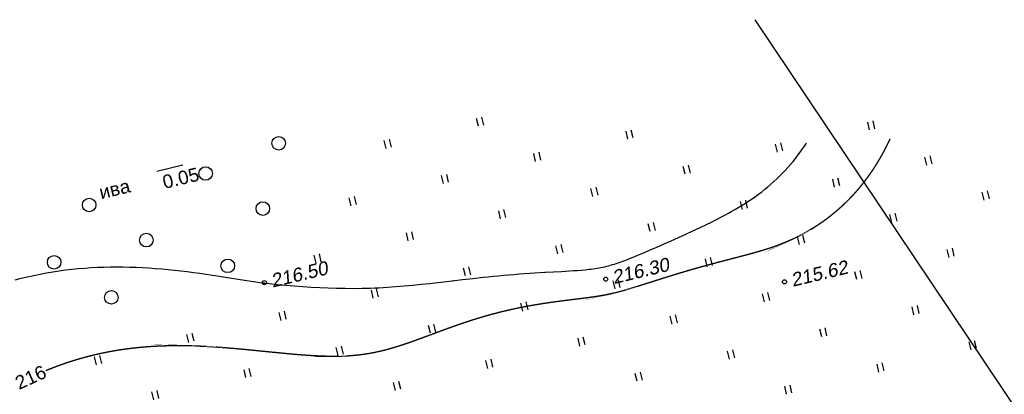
# Model space of a CAD drawing. Header units: millimetres. Extents: x -10 to 1169, y 1 to 1686.
# Tile 28 of 224: x 512 to 584, y 128 to 156. Entities that reach past the tile are written whole.
import ezdxf
from ezdxf.enums import TextEntityAlignment as Align

# ---------------------------------------------------------------- set-up
doc = ezdxf.new("R2010")
doc.units = ezdxf.units.MM
for name, color, linetype in [('CONTURS', 7, 'Continuous'), ('IDIGIT', 32, 'Continuous'), ('IZOLINES', 32, 'Continuous'), ('PDIGIT', 170, 'Continuous'), ('PICKETS', 7, 'Continuous'), ('УЧАСТКИ', 7, 'Continuous')]:
    doc.layers.add(name, color=color, linetype=linetype)
doc.styles.get("Standard").update_dxf_attribs({"font": 'arial.ttf'})

# ---------------------------------------------------------------- blocks, each defined once
blk = doc.blocks.new('401')
at = {"layer": 'CONTURS'}
for p, q in [((0, 0), (0, 1.2)), ((0.8, 0), (0.8, 1.2))]:
    blk.add_line(p, q, dxfattribs=at)
blk = doc.blocks.new('372')
at = {"layer": 'CONTURS'}
blk.add_circle((0, 0), 1, dxfattribs=at)

msp = doc.modelspace()

# ---------------------------------------------------------------- linework, layer by layer
at = {"layer": 'CONTURS'}
msp.add_lwpolyline([(521.9121960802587, 144.3602429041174), (523.8271360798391, 144.8200597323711)], dxfattribs=at)
at = {"layer": 'IZOLINES', "const_width": 0.1000000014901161}
msp.add_lwpolyline([(513.7170233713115, 129.661692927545), (513.8153362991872, 129.702693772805), (514.2245196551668, 129.8651130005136), (514.6364619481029, 130.0202516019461), (515.0510855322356, 130.1679113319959), (515.468293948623, 130.3079239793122), (515.8879740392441, 130.440152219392), (516.3099983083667, 130.5644898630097), (516.734227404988, 130.6808616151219), (517.1605126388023, 130.7892224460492), (517.5886984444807, 130.8895566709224), (518.0186247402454, 130.9818768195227), (518.4501291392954, 131.066222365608), (518.8830489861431, 131.1426583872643), (519.3172231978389, 131.2112742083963), (519.7524939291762, 131.2721820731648), (520.1887080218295, 131.3255158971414), (520.6257182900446, 131.3714301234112), (521.0633846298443, 131.4100987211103), (521.5015749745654, 131.4417143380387), (521.9401661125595, 131.4664876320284), (522.3790443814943, 131.4846467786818), (522.8181062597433, 131.496437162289), (523.257258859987, 131.5021212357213), (523.6641700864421, 131.5021808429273), (524.0619785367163, 131.4976282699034), (524.0594151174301, 131.497781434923), (524.4507699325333, 131.4889952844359), (524.8420051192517, 131.4763610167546), (525.2330901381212, 131.4600117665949), (525.6240042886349, 131.4402010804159), (526.0147341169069, 131.417192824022), (526.4052731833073, 131.3912604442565), (527.1857625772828, 131.3317600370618), (527.9655554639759, 131.2640254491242), (528.7448057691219, 131.1904290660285), (530.3025106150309, 131.0351044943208), (530.3581517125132, 131.0295356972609), (530.4694363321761, 131.0184223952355), (530.3581736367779, 131.0293092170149), (531.4534837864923, 130.9227625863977), (532.0014634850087, 130.8730225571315), (532.5497824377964, 130.8273542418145), (533.0985102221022, 130.7872639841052), (533.6476793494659, 130.7545155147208), (534.1438295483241, 130.7329341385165), (534.6283805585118, 130.7208101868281), (534.6244070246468, 130.7205516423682), (534.9006991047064, 130.7184906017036), (535.1769755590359, 130.7198250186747), (535.4531799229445, 130.7251792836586), (535.7292399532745, 130.7348507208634), (536.0050702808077, 130.7491185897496), (536.2805734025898, 130.7682351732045), (536.5556416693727, 130.7924166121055), (536.8301603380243, 130.8218340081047), (537.1040116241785, 130.856605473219), (537.377079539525, 130.8967897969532), (537.6492551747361, 130.9423823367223), (537.9204419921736, 130.9933135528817), (538.1905606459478, 131.0494503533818), (538.4595529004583, 131.1106001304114), (538.7273843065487, 131.1765170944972), (538.9940454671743, 131.2469103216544), (539.2595518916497, 131.3214528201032), (539.5239425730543, 131.399790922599), (539.7872775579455, 131.4815534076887), (540.0496347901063, 131.5663598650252), (540.3111065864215, 131.6538280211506), (540.5717959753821, 131.7435798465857), (541.0912560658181, 131.9284659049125), (541.6089387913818, 132.1182395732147), (542.64248694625, 132.502707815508), (543.1598754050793, 132.6932675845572), (543.6784895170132, 132.8804278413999), (544.1987831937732, 133.0627995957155), (544.459674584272, 133.1518214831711), (544.7211065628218, 133.2392296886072), (544.9831042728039, 133.3249118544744), (545.2456868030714, 133.4087672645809), (545.5088675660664, 133.4907064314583), (545.7726547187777, 133.5706506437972), (546.0370515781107, 133.6485315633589), (546.3020570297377, 133.7242908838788), (546.5676659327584, 133.7978800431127), (546.8338695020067, 133.8692599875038), (547.100655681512, 133.9384009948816), (547.3680095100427, 134.0052825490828), (547.6359134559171, 134.0698932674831), (547.9043477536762, 134.1322308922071), (548.173290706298, 134.1923023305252), (548.4427189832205, 134.2501237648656), (548.712607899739, 134.3057208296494), (548.9829316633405, 134.3591288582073), (549.2536636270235, 134.4103932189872), (549.5247764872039, 134.4595697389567), (549.7962424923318, 134.5067252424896), (550.0680335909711, 134.5519382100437), (550.3401215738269, 134.5952995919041), (550.6124781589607, 134.636913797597), (550.8850750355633, 134.6768999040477), (551.1578838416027, 134.7153931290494), (551.4308760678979, 134.7525466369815), (551.7040228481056, 134.7885337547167), (552.250657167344, 134.8578195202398), (553.344344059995, 134.9930642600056), (553.6206553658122, 135.0286239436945), (553.896763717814, 135.065694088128), (554.1725689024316, 135.1048980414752), (554.455830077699, 135.1482063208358), (554.4569253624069, 135.1483810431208), (554.4569254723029, 135.1483810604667), (554.456925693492, 135.148381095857), (554.4569261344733, 135.1483811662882), (554.4569270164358, 135.1483813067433), (554.4569287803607, 135.1483815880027), (554.456932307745, 135.1483821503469), (554.4568458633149, 135.1482073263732), (554.6910506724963, 135.1871542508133), (554.9247207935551, 135.2290868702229), (555.0406395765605, 135.2512347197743), (555.1563764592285, 135.2742996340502), (555.2715795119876, 135.29823308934), (555.3864228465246, 135.3230750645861), (555.3863755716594, 135.3230620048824), (555.5283799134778, 135.3551363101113), (555.6700593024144, 135.3885949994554), (555.8114171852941, 135.423368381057), (555.9524645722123, 135.4593651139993), (556.0932177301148, 135.4964832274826), (556.2336963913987, 135.5346171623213), (556.5139100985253, 135.6135182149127), (556.7932870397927, 135.6953002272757), (557.0719996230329, 135.7793000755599), (557.3502032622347, 135.8649606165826), (557.6280346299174, 135.9518162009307), (558.1830382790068, 136.1276122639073), (558.859127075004, 136.3427924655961), (558.8593662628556, 136.3427766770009), (559.3615633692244, 136.5015335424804), (559.8643915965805, 136.6582667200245), (560.3680175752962, 136.8123962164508), (560.8725636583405, 136.9634590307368), (561.3780915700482, 137.1111712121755), (561.8846094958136, 137.2554189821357), (562.3920765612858, 137.3962602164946), (562.9004046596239, 137.5339356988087), (563.4094571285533, 137.6688906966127), (563.9190432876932, 137.8018082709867), (564.938708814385, 138.065747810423), (565.4479885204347, 138.1998121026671), (565.95612835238, 138.3380545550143), (566.2095300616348, 138.4095670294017), (566.462326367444, 138.4831632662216), (566.7143795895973, 138.5592284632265), (566.9655398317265, 138.6381452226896), (567.2156488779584, 138.7202760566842), (567.4645456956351, 138.8059452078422), (567.7120726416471, 138.8954235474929), (567.9580810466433, 138.9889198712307), (568.2024349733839, 139.0865801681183), (568.4058687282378, 139.1717051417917), (568.5855212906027, 139.2498691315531), (568.581258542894, 139.2476707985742), (568.8643372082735, 139.3769145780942), (569.1446572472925, 139.5119148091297), (569.4219594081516, 139.6528920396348), (569.6961078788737, 139.7997940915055), (569.9669685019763, 139.9525634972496), (570.2344064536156, 140.1111418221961), (570.4982853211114, 140.2754708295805), (570.7584671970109, 140.4454918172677), (571.0148134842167, 140.6211440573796), (571.2671861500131, 140.8023629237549), (571.5154492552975, 140.9890780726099), (571.7594705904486, 141.1812118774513), (571.9991233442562, 141.3786782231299), (572.2342876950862, 141.5813817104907), (572.4648522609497, 141.7892172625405), (572.6907153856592, 142.0020701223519), (572.9117861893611, 142.2198161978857), (573.1279853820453, 142.4423226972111), (573.3392458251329, 142.6694490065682), (573.5455128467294, 142.9010477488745), (573.7467443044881, 143.1369659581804), (573.9429104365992, 143.3770463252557), (574.1339935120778, 143.6211284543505), (574.3199873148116, 143.8690500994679), (574.5008964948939, 144.1206483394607), (574.6767358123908, 144.3757606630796), (574.8475293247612, 144.6342259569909), (575.0133095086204, 144.8958853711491), (575.1741163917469, 145.1605830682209), (575.3299966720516, 145.4281668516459), (575.4810028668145, 145.6984886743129), (575.6271924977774, 145.9714050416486), (575.7686273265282, 146.2467773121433), (575.8911276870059, 146.4949917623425), (576.008475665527, 146.741860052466)], dxfattribs=at)
at = {"layer": 'IZOLINES'}
for points in [[(511.4531136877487, 136.343325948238), (511.9123166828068, 136.4634637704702), (512.3735063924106, 136.5754976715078), (512.8365458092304, 136.6793675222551), (513.301289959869, 136.7750463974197), (513.7675888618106, 136.8625368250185), (514.2352900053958, 136.9418675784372), (514.704240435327, 137.0130909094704), (515.1742885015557, 137.0762801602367), (515.6452853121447, 137.1315276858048), (516.1170859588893, 137.1789430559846), (516.589550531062, 137.2186515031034), (517.06254495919, 137.2507925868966), (517.5359417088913, 137.2755190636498), (518.009620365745, 137.292995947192), (518.4834681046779, 137.3033997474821), (518.9573800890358, 137.3069178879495), (519.4312597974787, 137.3037482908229), (519.9050193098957, 137.2940991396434), (520.3785795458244, 137.2781888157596), (520.8518704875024, 137.2562460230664), (521.3248313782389, 137.2285101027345), (521.7974109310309, 137.1952315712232), (522.2695675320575, 137.1566728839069), (522.7412694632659, 137.1131094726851), (523.2124951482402, 137.0648310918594), (523.6832334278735, 137.0121435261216), (524.1534838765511, 136.9553707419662), (524.623257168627, 136.8948575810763), (525.0925754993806, 136.8309731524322), (525.5614730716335, 136.764115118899), (526.4981911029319, 136.6232486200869), (527.4339626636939, 136.4762691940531), (528.3695745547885, 136.3282829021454), (529.032293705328, 136.2267227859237), (529.7184019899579, 136.1293435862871), (529.7355082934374, 136.127088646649), (529.7355314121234, 136.1270856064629), (529.8793823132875, 136.1084229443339), (530.1897791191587, 136.0723833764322), (530.8113314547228, 136.0076363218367), (531.4335871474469, 135.9503293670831), (532.0563558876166, 135.8991505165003), (532.6795515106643, 135.8537377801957), (533.3031255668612, 135.8142010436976), (533.9270397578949, 135.7809296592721), (534.5512498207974, 135.7544786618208), (535.1756949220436, 135.7354826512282), (535.8002913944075, 135.7245799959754), (536.4249311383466, 135.7223418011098), (537.0494852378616, 135.7292057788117), (537.3616975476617, 135.7361372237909), (537.6738421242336, 135.7454194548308), (537.9859015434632, 135.7570462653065), (538.2978593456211, 135.7709948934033), (538.6097005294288, 135.7872256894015), (538.9214120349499, 135.8056821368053), (539.544383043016, 135.8489622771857), (540.166726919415, 135.9000674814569), (540.7884459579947, 135.958014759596), (541.4095915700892, 136.021654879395), (542.0302577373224, 136.0897278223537), (542.6505699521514, 136.1609191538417), (543.7134397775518, 136.2864326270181), (543.6986137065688, 136.284711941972), (544.4569266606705, 136.3740201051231), (545.2155155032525, 136.4609059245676), (545.9745586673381, 136.5436192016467), (546.3542911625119, 136.5829716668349), (546.7341759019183, 136.6208011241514), (547.1142166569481, 136.6570001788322), (547.4944134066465, 136.6914888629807), (547.8747626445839, 136.7242163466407), (548.2552577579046, 136.7551627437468), (548.6358894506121, 136.7843412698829), (549.0166461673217, 136.8118008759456), (549.3975145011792, 136.837629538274), (549.7784795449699, 136.8619584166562), (550.5406285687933, 136.9068904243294), (550.5886788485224, 136.909591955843), (550.5887130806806, 136.9095938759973), (550.5886509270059, 136.9096010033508), (551.7594854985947, 136.973718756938), (552.3447963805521, 137.0075618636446), (552.6373515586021, 137.0260956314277), (552.9297881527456, 137.0463430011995), (553.2220446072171, 137.0689257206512), (553.5140271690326, 137.0946282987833), (553.8055885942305, 137.1244607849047), (553.9511514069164, 137.1413249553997), (554.0965182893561, 137.159745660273), (554.2416388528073, 137.1799484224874), (554.3864505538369, 137.2021787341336), (554.5308786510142, 137.226688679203), (554.6748398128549, 137.2537097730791), (554.8182511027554, 137.283413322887), (554.961043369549, 137.3158705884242), (555.1031737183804, 137.3510337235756), (555.2446306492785, 137.3887500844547), (555.385430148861, 137.4288006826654), (555.5256067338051, 137.470941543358), (555.6652044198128, 137.5149333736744), (555.8042701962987, 137.5605571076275), (555.9428501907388, 137.6076193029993), (556.0809877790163, 137.6559520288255), (556.3560798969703, 137.7558646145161), (556.629828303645, 137.8593587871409), (556.9024622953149, 137.9657264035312), (557.1741688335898, 138.074423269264), (557.4451011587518, 138.1850238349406), (557.7153851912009, 138.297191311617), (558.254395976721, 138.5252049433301), (558.7918190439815, 138.7569167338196), (559.3280379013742, 138.9913902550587), (559.8632475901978, 139.2281493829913), (560.3974809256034, 139.4670941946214), (560.9306212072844, 139.7084555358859), (561.4624053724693, 139.9527707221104), (561.9924197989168, 140.2008694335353), (562.5200908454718, 140.4538606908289), (562.7828279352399, 140.5826125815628), (563.0446908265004, 140.7131211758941), (563.305558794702, 140.8455923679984), (563.5652997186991, 140.9802418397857), (563.8237701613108, 141.1172925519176), (564.0808158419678, 141.2569714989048), (564.3362724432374, 141.3995060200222), (564.5899667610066, 141.5451197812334), (564.8417182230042, 141.6940285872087), (565.09134071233, 141.8464362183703), (565.3386446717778, 142.0025305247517), (565.5834393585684, 142.1624799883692), (565.8255351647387, 142.3264309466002), (566.0647458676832, 142.4945056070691), (566.3008907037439, 142.6668009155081), (566.5337961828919, 142.8433882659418), (566.7632975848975, 143.0243139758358), (566.9892401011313, 143.2096003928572), (567.2114796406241, 143.3992474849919), (567.4298833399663, 143.593234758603), (567.6443297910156, 143.791523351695), (567.8547090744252, 143.9940581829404), (568.0609226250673, 144.200770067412), (568.2628829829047, 144.4115777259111), (568.4605134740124, 144.6263896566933), (568.6537478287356, 144.8451058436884), (568.8425297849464, 145.0676193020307), (569.0268126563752, 145.2938174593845), (569.2065589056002, 145.5235833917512), (569.381739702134, 145.7567969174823), (569.5523344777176, 145.9933355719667), (569.6998641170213, 146.2059171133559), (569.8410089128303, 146.4167350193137)], [(529.8515626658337, 136.1124932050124), (529.8787636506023, 136.1087761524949), (529.8791087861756, 136.1087335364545), (529.8797990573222, 136.108648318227), (529.8151730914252, 136.1168020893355), (529.8515963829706, 136.1121537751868), (529.8515964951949, 136.1121537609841), (529.851596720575, 136.1121537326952), (529.8515971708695, 136.1121536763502), (529.8515980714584, 136.1121535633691), (529.8515998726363, 136.1121533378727), (529.851603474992, 136.1121528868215), (529.7354885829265, 136.1270793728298), (529.8149770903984, 136.1167840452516), (529.8151268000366, 136.1167649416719)]]:
    msp.add_lwpolyline(points, dxfattribs=at)
at = {"layer": 'PICKETS', "color": 7, "lineweight": -2}
for centre in [(529.8484701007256, 136.1435230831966), (555.0305493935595, 136.4002301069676), (568.2120598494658, 136.2024345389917)]:
    msp.add_circle(centre, 0.15, dxfattribs=at)
at = {"layer": 'УЧАСТКИ', "color": 6, "linetype": 'Continuous', "lineweight": -2}
msp.add_line((587.1747640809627, 124.0706061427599), (566.0606462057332, 155.5097557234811), dxfattribs=at)

# ---------------------------------------------------------------- block references
at = {"layer": 'CONTURS', "lineweight": -2, "xscale": 0.4999999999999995, "yscale": 0.4999999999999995, "zscale": 0.4999999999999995, "rotation": 13.50227474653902}
for name, p in [('401', (545.6357643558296, 147.660614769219)), ('401', (574.496250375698, 147.3916413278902)), ('372', (530.9044049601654, 146.4077761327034)), ('401', (556.6627450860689, 146.7089341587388)), ('401', (538.8292397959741, 146.0262269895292)), ('401', (567.6897258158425, 145.7572535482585)), ('401', (549.8562205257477, 145.0745463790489)), ('401', (578.7167065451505, 144.8055729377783)), ('372', (525.5098316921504, 144.184998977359)), ('401', (560.8832012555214, 144.1228657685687)), ('401', (543.0496959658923, 143.4401585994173)), ('401', (571.910181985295, 143.1711851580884)), ('401', (554.0766766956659, 142.4884779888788)), ('372', (516.9204244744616, 141.8648327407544)), ('401', (536.2431714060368, 141.8057708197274)), ('401', (582.9371627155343, 142.2195045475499)), ('372', (529.730287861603, 141.5989305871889)), ('401', (565.1036574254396, 141.5367973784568)), ('401', (547.2701521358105, 140.8540902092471)), ('401', (576.1306381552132, 140.5851167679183)), ('401', (558.2971328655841, 139.9024095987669)), ('372', (521.1408806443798, 139.2787643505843)), ('401', (540.4636275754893, 139.2197024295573)), ('401', (569.3241135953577, 138.9507289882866)), ('401', (551.490608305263, 138.268021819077)), ('372', (514.3343560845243, 137.6443765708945)), ('401', (533.6571030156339, 137.5853146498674)), ('401', (580.3510943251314, 137.9990483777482)), ('372', (527.1442194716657, 137.3784744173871)), ('401', (544.6840837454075, 136.6336340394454)), ('401', (562.5175890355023, 137.3163412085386)), ('401', (573.5445697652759, 136.3646605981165)), ('401', (555.7110644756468, 135.6819534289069)), ('372', (518.5548122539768, 135.0583081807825)), ('401', (537.8775591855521, 134.9992462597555)), ('401', (566.7380452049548, 134.7302728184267)), ('401', (548.9045399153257, 134.0475656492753)), ('401', (577.7650259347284, 133.7785922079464)), ('401', (531.0710346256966, 133.3648584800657)), ('401', (559.9315206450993, 133.0958850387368)), ('401', (542.0980153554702, 132.4131778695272)), ('401', (524.2645100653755, 131.730470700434)), ('401', (570.958501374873, 132.1442044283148)), ('401', (553.1249960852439, 131.4614972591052)), ('401', (581.9854821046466, 131.1925238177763)), ('401', (517.45798550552, 130.0960829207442)), ('401', (535.2914907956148, 130.7787900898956)), ('401', (564.1519768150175, 130.5098166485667)), ('401', (546.3184715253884, 129.8271094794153)), ('401', (575.1789575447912, 129.5581360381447)), ('401', (528.4849662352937, 129.1444023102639)), ('401', (557.3454522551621, 128.875428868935)), ('401', (539.5119469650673, 128.1927216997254)), ('401', (568.3724329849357, 127.9237482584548)), ('401', (521.6784416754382, 127.5100145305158))]:
    msp.add_blockref(name, p, dxfattribs=at)
at = {"layer": 'CONTURS', "xscale": 0.4999999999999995, "yscale": 0.4999999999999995, "zscale": 0.4999999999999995, "rotation": 13.50227474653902}
msp.add_blockref('401', (578.7167065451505, 144.8055729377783), dxfattribs=at)

# ---------------------------------------------------------------- texts
at = {"layer": 'CONTURS', "lineweight": -2}
for s, p in [('0.05', (522.4732895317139, 143.0447387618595)), ('ива', (517.7987679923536, 142.2794087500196))]:
    msp.add_text(s, height=0.9999999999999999, rotation=13.50227474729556, dxfattribs=at).set_placement(p)
at = {"layer": 'IDIGIT', "lineweight": -2}
msp.add_text('216', height=0.9999999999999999, rotation=24.5252565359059, dxfattribs=at).set_placement((512.6048023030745, 129.1741457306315), align=Align.MIDDLE)
at = {"layer": 'PDIGIT', "color": 7, "lineweight": -2, "oblique": 10}
for s, p in [('216.50', (530.4513924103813, 135.7740847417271)), ('216.30', (555.6334717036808, 136.0307917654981)), ('215.62', (568.8149821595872, 135.8329961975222))]:
    msp.add_text(s, height=1, rotation=13.50227474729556, dxfattribs=at).set_placement(p)

doc.saveas('drawing.dxf')
